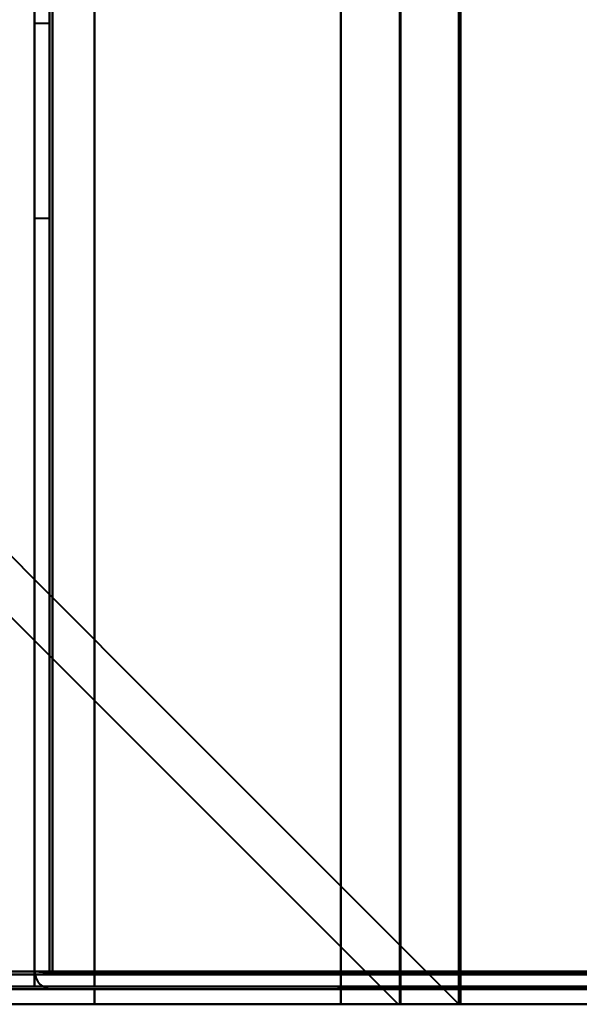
# Model space of a CAD drawing. Header units: millimetres. Extents: x -852 to 852, y -1321 to 592.
# Tile 80 of 111: x 655 to 673, y -418 to -385. Entities that reach past the tile are written whole.
import ezdxf

# ---------------------------------------------------------------- set-up
doc = ezdxf.new("R2010")
doc.units = ezdxf.units.MM
doc.layers.add('G-IMPT', color=8, linetype='Continuous', lineweight=40)

# ---------------------------------------------------------------- blocks, each defined once
blk = doc.blocks.new('NEXA 1500 CALQUES_dwg-769064-Niveau de réf_')
at = {"layer": 'G-IMPT'}
for p, q in [((655, 448.85), (655, -383.95)), ((667.233, -385.05), (667.233, 432.95)), ((669.233, -385.05), (669.233, 432.95)), ((655.5, -352.3), (655, -352.3)), ((655.5, -352.3), (655, -352.3)), ((655, -352.3), (655, -358.8)), ((655, -352.3), (655, -358.8)), ((655, -352.3), (655, -358.8)), ((655, -352.3), (655, -358.8)), ((655, -358.8), (655, -352.3)), ((655, -358.8), (655, -352.3)), ((655, -358.8), (655, -352.3)), ((655, -358.8), (655, -352.3)), ((655.5, -352.3), (655.5, -358.8)), ((655.5, -352.3), (655.5, -358.8)), ((655.5, -352.3), (655.5, -358.8)), ((655.5, -352.3), (655.5, -358.8)), ((655.5, -358.8), (655.5, -352.3)), ((655.5, -358.8), (655.5, -352.3)), ((655.5, -358.8), (655.5, -352.3)), ((655.5, -358.8), (655.5, -352.3)), ((655, -358.8), (655.5, -358.8)), ((655, -358.8), (655.5, -358.8)), ((655, -383.95), (655.6, -383.95)), ((655, -383.95), (655.6, -383.95)), ((655.6, -383.95), (655, -383.95)), ((655.6, -383.95), (655, -383.95)), ((654.4, -384.45), (655, -384.45)), ((655, -384.45), (654.4, -384.45)), ((-689.4, -385.05), (689.4, -385.05)), ((665.233, -385.05), (667.233, -385.05)), ((667.233, -385.05), (665.233, -385.05)), ((665.233, -385.05), (669.233, -385.05)), ((669.233, -385.05), (665.233, -385.05))]:
    blk.add_line(p, q, dxfattribs=at)
at = {"layer": 'G-IMPT', "flags": 128}
for points in [[(655.5, 448.85), (655.5, 240.65), (655.5, 32.45), (655.5, -175.75), (655.5, -383.95)], [(655.5, -383.95), (655.5, -175.75), (655.5, 32.45), (655.5, 240.65), (655.5, 448.85)], [(655.6, -383.95), (655.6, -175.75), (655.6, 32.45), (655.6, 240.65), (655.6, 448.85)], [(655.6, 448.85), (655.6, 240.65), (655.6, 32.45), (655.6, -175.75), (655.6, -383.95)], [(655.6, 448.85), (655.6, 240.65), (655.6, 32.45), (655.6, -175.75), (655.6, -383.95)], [(655.6, 448.85), (655.6, 240.65), (655.6, 32.45), (655.6, -175.75), (655.6, -383.95)], [(655.6, -383.95), (655.6, -175.75), (655.6, 32.45), (655.6, 240.65), (655.6, 448.85)], [(655.6, -383.95), (655.6, -175.75), (655.6, 32.45), (655.6, 240.65), (655.6, 448.85)], [(657, 448.85), (657, 240.65), (657, 32.45), (657, -175.75), (657, -383.95)], [(657, -383.95), (657, -175.75), (657, 32.45), (657, 240.65), (657, 448.85)], [(657, 448.85), (657, 240.65), (657, 32.45), (657, -175.75), (657, -383.95)], [(657, -383.95), (657, -175.75), (657, 32.45), (657, 240.65), (657, 448.85)], [(657, 448.85), (657, 240.65), (657, 32.45), (657, -175.75), (657, -383.95)], [(657, -383.95), (657, -175.75), (657, 32.45), (657, 240.65), (657, 448.85)], [(657, 432.95), (657, 228.6), (657, 24.25), (657, -180.1), (657, -384.45)], [(657, -384.45), (657, -180.1), (657, 24.25), (657, 228.6), (657, 432.95)], [(665.233, -385.05), (665.233, -180.55), (665.233, 23.95), (665.233, 228.45), (665.233, 432.95)], [(665.233, 432.95), (665.233, 228.45), (665.233, 23.95), (665.233, -180.55), (665.233, -385.05)], [(665.233, -384.45), (665.233, -180.1), (665.233, 24.25), (665.233, 228.6), (665.233, 432.95)], [(665.233, 432.95), (665.233, 228.6), (665.233, 24.25), (665.233, -180.1), (665.233, -384.45)], [(667.203, 432.95), (667.203, 228.45), (667.203, 23.95), (667.203, -180.55), (667.203, -385.05)], [(667.203, -385.05), (667.203, -180.55), (667.203, 23.95), (667.203, 228.45), (667.203, 432.95)], [(669.172, 432.95), (669.172, 228.45), (669.172, 23.95), (669.172, -180.55), (669.172, -385.05)], [(669.172, -385.05), (669.172, -180.55), (669.172, 23.95), (669.172, 228.45), (669.172, 432.95)], [(655, 416.95), (655, 216.725), (655, 16.5), (655, -183.725), (655, -383.95)], [(655, -383.95), (655, -183.725), (655, 16.5), (655, 216.725), (655, 416.95)], [(655, -383.95), (655, -184.375), (655, 15.2), (655, 214.775), (655, 414.35)], [(655, 414.35), (655, 214.775), (655, 15.2), (655, -184.375), (655, -383.95)], [(655, -384.45), (655, -184.75), (655, 14.95), (655, 214.65), (655, 414.35)], [(655, 414.35), (655, 214.775), (655, 15.2), (655, -184.375), (655, -383.95)], [(655, -383.95), (655, -184.375), (655, 15.2), (655, 214.775), (655, 414.35)], [(655, 414.35), (655, 214.65), (655, 14.95), (655, -184.75), (655, -384.45)], [(667.141, -385.05), (661.85, -379.759), (656.56, -374.468), (651.269, -369.177), (645.978, -363.886)], [(645.978, -363.886), (651.269, -369.177), (656.56, -374.468), (661.85, -379.759), (667.141, -385.05)], [(647.947, -363.825), (653.254, -369.131), (658.56, -374.438), (663.866, -379.744), (669.172, -385.05)], [(669.172, -385.05), (663.866, -379.744), (658.56, -374.438), (653.254, -369.131), (647.947, -363.825)], [(-657, -383.95), (-328.5, -383.95), (0, -383.95), (328.5, -383.95), (657, -383.95)], [(657, -383.95), (328.5, -383.95), (0, -383.95), (-328.5, -383.95), (-657, -383.95)], [(655, -383.95), (655.137, -383.95), (655.275, -383.95), (655.412, -383.95), (655.55, -383.95)], [(655, -383.95), (655.137, -383.963), (655.275, -383.975), (655.412, -383.988), (655.55, -384)], [(655.55, -384), (655.412, -383.988), (655.275, -383.975), (655.137, -383.963), (655, -383.95)], [(655.55, -383.95), (655.412, -383.95), (655.275, -383.95), (655.137, -383.95), (655, -383.95)], [(655, -383.95), (655, -384.075), (655, -384.2), (655, -384.325), (655, -384.45)], [(655, -384.45), (655, -384.325), (655, -384.2), (655, -384.075), (655, -383.95)], [(655.55, -383.95), (663.787, -383.95), (672.025, -383.95), (680.262, -383.95), (688.5, -383.95)], [(688.5, -383.95), (680.262, -383.95), (672.025, -383.95), (663.787, -383.95), (655.55, -383.95)], [(688.5, -383.95), (680.275, -383.95), (672.05, -383.95), (663.825, -383.95), (655.6, -383.95)], [(655.6, -383.95), (663.825, -383.95), (672.05, -383.95), (680.275, -383.95), (688.5, -383.95)], [(655.6, -383.95), (655.95, -383.95), (656.3, -383.95), (656.65, -383.95), (657, -383.95)], [(657, -383.95), (656.65, -383.95), (656.3, -383.95), (655.95, -383.95), (655.6, -383.95)], [(655.6, -383.95), (655.95, -383.95), (656.3, -383.95), (656.65, -383.95), (657, -383.95)], [(657, -383.95), (656.65, -383.95), (656.3, -383.95), (655.95, -383.95), (655.6, -383.95)], [(657, -383.95), (664.975, -383.95), (672.95, -383.95), (680.925, -383.95), (688.9, -383.95)], [(688.9, -383.95), (680.925, -383.95), (672.95, -383.95), (664.975, -383.95), (657, -383.95)], [(657, -383.95), (657, -384.075), (657, -384.2), (657, -384.325), (657, -384.45)], [(657, -383.95), (657, -384.075), (657, -384.2), (657, -384.325), (657, -384.45)], [(657, -384.45), (657, -384.325), (657, -384.2), (657, -384.075), (657, -383.95)], [(657, -384.45), (657, -384.325), (657, -384.2), (657, -384.075), (657, -383.95)], [(657, -383.95), (664.875, -383.95), (672.75, -383.95), (680.625, -383.95), (688.5, -383.95)], [(688.5, -383.95), (680.625, -383.95), (672.75, -383.95), (664.875, -383.95), (657, -383.95)], [(657, -383.95), (664.875, -383.95), (672.75, -383.95), (680.625, -383.95), (688.5, -383.95)], [(688.5, -383.95), (680.625, -383.95), (672.75, -383.95), (664.875, -383.95), (657, -383.95)], [(657, -383.95), (657, -384.075), (657, -384.2), (657, -384.325), (657, -384.45)], [(657, -384.45), (657, -384.325), (657, -384.2), (657, -384.075), (657, -383.95)], [(-689, -384.05), (-344.5, -384.05), (0, -384.05), (344.5, -384.05), (689, -384.05)], [(689, -384.05), (344.5, -384.05), (0, -384.05), (-344.5, -384.05), (-689, -384.05)], [(688.9, -384.05), (344.45, -384.05), (0, -384.05), (-344.45, -384.05), (-688.9, -384.05)], [(-688.9, -384.05), (-344.45, -384.05), (0, -384.05), (344.45, -384.05), (688.9, -384.05)], [(655.55, -384), (663.787, -384.013), (672.025, -384.025), (680.262, -384.038), (688.5, -384.05)], [(688.5, -384.05), (680.262, -384.038), (672.025, -384.025), (663.787, -384.013), (655.55, -384)], [(688.5, -384.05), (680.275, -384.05), (672.05, -384.05), (663.825, -384.05), (655.6, -384.05)], [(655.6, -384.05), (663.825, -384.05), (672.05, -384.05), (680.275, -384.05), (688.5, -384.05)], [(-689.4, -384.45), (-344.7, -384.45), (0, -384.45), (344.7, -384.45), (689.4, -384.45)], [(689.4, -384.45), (344.7, -384.45), (0, -384.45), (-344.7, -384.45), (-689.4, -384.45)], [(689.4, -384.45), (344.7, -384.45), (0, -384.45), (-344.7, -384.45), (-689.4, -384.45)], [(-689.4, -384.55), (-344.7, -384.55), (0, -384.55), (344.7, -384.55), (689.4, -384.55)], [(-688.9, -384.55), (-344.45, -384.55), (0, -384.55), (344.45, -384.55), (688.9, -384.55)], [(688.9, -384.55), (344.45, -384.55), (0, -384.55), (-344.45, -384.55), (-688.9, -384.55)], [(-688.9, -384.55), (-344.45, -384.55), (0, -384.55), (344.45, -384.55), (688.9, -384.55)], [(688.9, -384.55), (344.45, -384.55), (0, -384.55), (-344.45, -384.55), (-688.9, -384.55)], [(-688.9, -384.55), (-344.45, -384.55), (0, -384.55), (344.45, -384.55), (688.9, -384.55)], [(688.9, -384.55), (344.45, -384.55), (0, -384.55), (-344.45, -384.55), (-688.9, -384.55)], [(654.5, -384.45), (654.625, -384.45), (654.75, -384.45), (654.875, -384.45), (655, -384.45)], [(655, -384.45), (654.875, -384.45), (654.75, -384.45), (654.625, -384.45), (654.5, -384.45)], [(657, -384.55), (656.65, -384.55), (656.3, -384.55), (655.95, -384.55), (655.6, -384.55)], [(655.6, -384.55), (655.95, -384.55), (656.3, -384.55), (656.65, -384.55), (657, -384.55)], [(657, -384.55), (656.65, -384.55), (656.3, -384.55), (655.95, -384.55), (655.6, -384.55)], [(655.6, -384.55), (655.95, -384.55), (656.3, -384.55), (656.65, -384.55), (657, -384.55)], [(657, -384.45), (665.1, -384.45), (673.2, -384.45), (681.3, -384.45), (689.4, -384.45)], [(689.4, -384.45), (681.3, -384.45), (673.2, -384.45), (665.1, -384.45), (657, -384.45)], [(657, -384.45), (665.112, -384.45), (673.225, -384.45), (681.337, -384.45), (689.45, -384.45)], [(689.4, -384.45), (681.3, -384.45), (673.2, -384.45), (665.1, -384.45), (657, -384.45)], [(657, -384.45), (665.1, -384.45), (673.2, -384.45), (681.3, -384.45), (689.4, -384.45)], [(689.45, -384.45), (681.337, -384.45), (673.225, -384.45), (665.112, -384.45), (657, -384.45)], [(657, -384.45), (659.058, -384.45), (661.116, -384.45), (663.175, -384.45), (665.233, -384.45)], [(665.233, -384.45), (663.175, -384.45), (661.116, -384.45), (659.058, -384.45), (657, -384.45)], [(689.45, -384.5), (681.337, -384.513), (673.225, -384.525), (665.112, -384.538), (657, -384.55)], [(657, -384.55), (665.112, -384.538), (673.225, -384.525), (681.337, -384.513), (689.45, -384.5)], [(688.5, -384.55), (680.625, -384.55), (672.75, -384.55), (664.875, -384.55), (657, -384.55)], [(657, -384.55), (665.1, -384.55), (673.2, -384.55), (681.3, -384.55), (689.4, -384.55)], [(657, -384.55), (657, -384.675), (657, -384.8), (657, -384.925), (657, -385.05)], [(688.5, -384.55), (680.625, -384.55), (672.75, -384.55), (664.875, -384.55), (657, -384.55)], [(657, -384.55), (664.875, -384.55), (672.75, -384.55), (680.625, -384.55), (688.5, -384.55)], [(689.4, -384.55), (681.3, -384.55), (673.2, -384.55), (665.1, -384.55), (657, -384.55)], [(657, -384.55), (664.875, -384.55), (672.75, -384.55), (680.625, -384.55), (688.5, -384.55)], [(657, -384.55), (657, -384.675), (657, -384.8), (657, -384.925), (657, -385.05)], [(657, -385.05), (657, -384.925), (657, -384.8), (657, -384.675), (657, -384.55)], [(657, -385.05), (657, -384.925), (657, -384.8), (657, -384.675), (657, -384.55)], [(689.4, -384.45), (683.358, -384.45), (677.316, -384.45), (671.275, -384.45), (665.233, -384.45)], [(665.233, -384.45), (671.275, -384.45), (677.316, -384.45), (683.358, -384.45), (689.4, -384.45)], [(665.233, -384.45), (665.233, -384.6), (665.233, -384.75), (665.233, -384.9), (665.233, -385.05)], [(665.233, -385.05), (665.233, -384.9), (665.233, -384.75), (665.233, -384.6), (665.233, -384.45)], [(-689.4, -385.05), (-344.7, -385.05), (0, -385.05), (344.7, -385.05), (689.4, -385.05)], [(689.4, -385.05), (344.7, -385.05), (0, -385.05), (-344.7, -385.05), (-689.4, -385.05)], [(-689.4, -385.05), (-344.7, -385.05), (0, -385.05), (344.7, -385.05), (689.4, -385.05)], [(689.4, -385.05), (344.7, -385.05), (0, -385.05), (-344.7, -385.05), (-689.4, -385.05)], [(665.233, -385.05), (659.425, -385.05), (653.616, -385.05), (647.808, -385.05), (642, -385.05)], [(665.233, -385.05), (659.425, -385.05), (653.616, -385.05), (647.808, -385.05), (642, -385.05)], [(642, -385.05), (647.808, -385.05), (653.616, -385.05), (659.425, -385.05), (665.233, -385.05)], [(642, -385.05), (647.808, -385.05), (653.616, -385.05), (659.425, -385.05), (665.233, -385.05)], [(657, -385.05), (665.1, -385.05), (673.2, -385.05), (681.3, -385.05), (689.4, -385.05)], [(689.4, -385.05), (681.3, -385.05), (673.2, -385.05), (665.1, -385.05), (657, -385.05)], [(657, -385.05), (665.1, -385.05), (673.2, -385.05), (681.3, -385.05), (689.4, -385.05)], [(689.4, -385.05), (681.3, -385.05), (673.2, -385.05), (665.1, -385.05), (657, -385.05)], [(669.172, -385.05), (668.665, -385.05), (668.157, -385.05), (667.649, -385.05), (667.141, -385.05)], [(667.141, -385.05), (667.157, -385.05), (667.172, -385.05), (667.187, -385.05), (667.203, -385.05)], [(667.203, -385.05), (667.187, -385.05), (667.172, -385.05), (667.157, -385.05), (667.141, -385.05)], [(667.141, -385.05), (667.649, -385.05), (668.157, -385.05), (668.665, -385.05), (669.172, -385.05)]]:
    blk.add_lwpolyline(points, dxfattribs=at)
at = {"layer": 'G-IMPT'}
blk.add_arc((655.6, -383.95), 0.6, 180, 270, dxfattribs=at)
blk.add_arc((655.6, -383.95), 0.6, 180, 270, dxfattribs=at)
blk.add_arc((655.6, -383.95), 0.6, 180, 270, dxfattribs=at)
blk.add_arc((655.6, -383.95), 0.6, 180, 270, dxfattribs=at)

msp = doc.modelspace()

# ---------------------------------------------------------------- block references
at = {"layer": 'G-IMPT'}
msp.add_blockref('NEXA 1500 CALQUES_dwg-769064-Niveau de réf_', (0, -32.45), dxfattribs=at)

doc.saveas('drawing.dxf')
